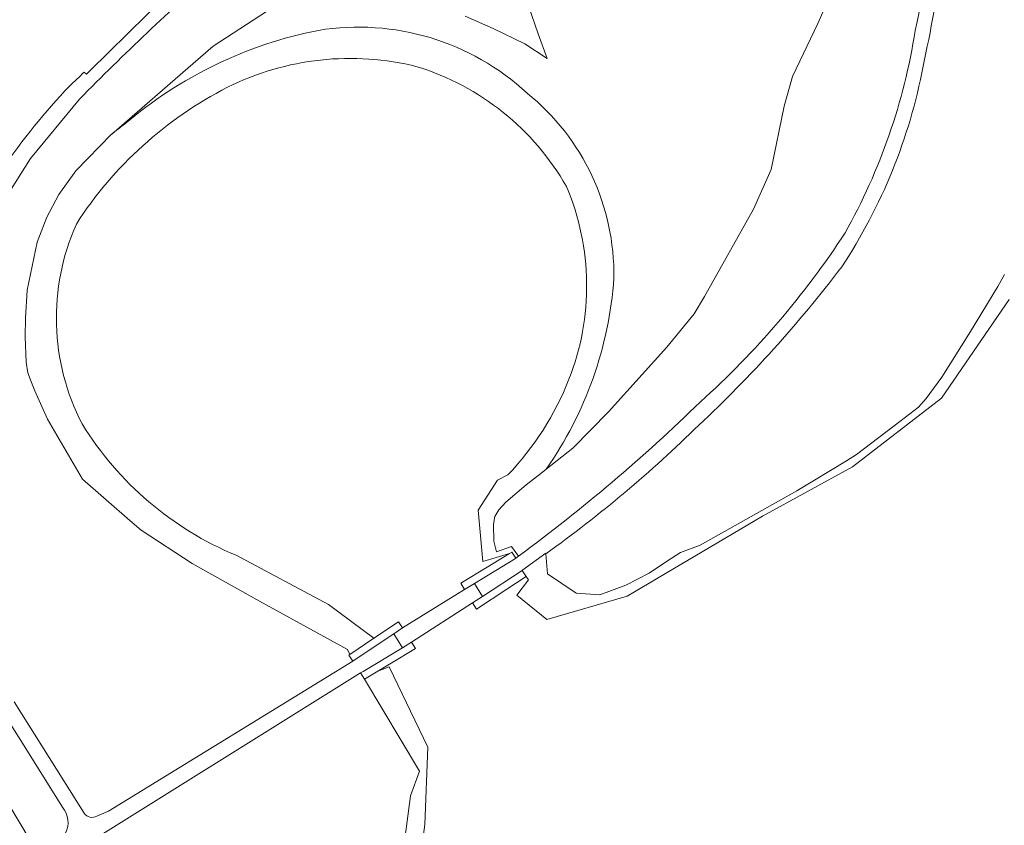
# Model space of a CAD drawing. Extents: x 184422 to 188298, y 343471 to 350189.
# Tile 218 of 256: x 186419 to 186554, y 347644 to 347754. Entities that reach past the tile are written whole.
import ezdxf

# ---------------------------------------------------------------- set-up
doc = ezdxf.new("R2010")
doc.units = 0
for name, color, linetype, lineweight in [('B-WA-GR-GRAS-GV', 252, 'Continuous', 13), ('B-WA-IE-TERREINAFSCHEIDING_KUNSTMATIG_MUUR-GV', 252, 'Continuous', 18), ('B-WA-KW-KUNSTWERK_DEK-GV', 252, 'Continuous', 18), ('B-WA-OG-TERREIN_ONBEGROEID-GV', 252, 'Continuous', 18), ('B-WA-OG-WATER_MEER-GV', 252, 'Continuous', 18), ('B-WA-OG-WATER_SLOOT-GV', 252, 'Continuous', 18), ('B-WA-VH-ONVERHARD-GV', 252, 'Continuous', 18), ('B-WA-VH-VERHARDING_GESLOTEN-GV', 252, 'Continuous', 18)]:
    doc.layers.add(name, color=color, linetype=linetype, lineweight=lineweight)

msp = doc.modelspace()

# ---------------------------------------------------------------- linework, layer by layer
at = {"layer": 'B-WA-GR-GRAS-GV'}
for points in [[(186547.672, 347777.316, -0.0185116), (186542.59, 347747.831)], [(186547.672, 347777.316, -0.0185116), (186542.59, 347747.831)], [(186547.672, 347777.316, -0.0185116), (186542.59, 347747.831)], [(186541.497, 347752.694, 0.0167685), (186544.543, 347769.402)], [(186541.497, 347752.694, 0.0167685), (186544.543, 347769.402)], [(186541.497, 347752.694, 0.0167685), (186544.543, 347769.402)], [(186446.048, 347761.14, 0.0183826), (186427.185, 347743.337)], [(186446.048, 347761.14, 0.0183826), (186427.185, 347743.337)], [(186446.048, 347761.14, 0.0183826), (186427.185, 347743.337)], [(186531.905, 347725.009, 0.0890803), (186541.497, 347752.694)], [(186531.905, 347725.009, 0.0890803), (186541.497, 347752.694)], [(186531.905, 347725.009, 0.0890803), (186541.497, 347752.694)], [(186542.59, 347747.831, -0.0991638), (186531.45, 347720.36)], [(186542.59, 347747.831, -0.0991638), (186531.45, 347720.36)], [(186542.59, 347747.831, -0.0991638), (186531.45, 347720.36)], [(186425.823, 347745.116, 0.0077421), (186427.812, 347746.999)], [(186425.823, 347745.116, 0.0077421), (186427.812, 347746.999)], [(186425.823, 347745.116, 0.0077421), (186427.812, 347746.999)], [(186409.469, 347720.99, -0.0841974), (186425.823, 347745.116)], [(186409.469, 347720.99, -0.0841974), (186425.823, 347745.116)], [(186409.469, 347720.99, -0.0841974), (186425.823, 347745.116)], [(186512.111, 347701.892, 0.0651786), (186531.905, 347725.009)], [(186512.111, 347701.892, 0.0651786), (186531.905, 347725.009)], [(186512.111, 347701.892, 0.0651786), (186531.905, 347725.009)], [(186531.45, 347720.36, -0.0422235), (186511.887, 347698.69)], [(186531.45, 347720.36, -0.0422235), (186511.887, 347698.69)], [(186531.45, 347720.36, -0.0422235), (186511.887, 347698.69)], [(186487.256, 347680.786, 0.033963), (186512.111, 347701.892)], [(186487.256, 347680.786, 0.033963), (186512.111, 347701.892)], [(186487.256, 347680.786, 0.033963), (186512.111, 347701.892)], [(186511.887, 347698.69, -0.0384536), (186490.979, 347681.11)], [(186511.887, 347698.69, -0.0384536), (186490.979, 347681.11)], [(186511.887, 347698.69, -0.0384536), (186490.979, 347681.11)], [(186425.272, 347642.866, 0.3003375), (186424.853, 347646.425)], [(186425.272, 347642.866, 0.3003375), (186424.853, 347646.425)], [(186425.272, 347642.866, 0.3003375), (186424.853, 347646.425)], [(186427.802, 347645.597, 0.3636593), (186429.562, 347645.185)], [(186427.802, 347645.597, 0.3636593), (186429.562, 347645.185)], [(186427.802, 347645.597, 0.3636593), (186429.562, 347645.185)]]:
    msp.add_lwpolyline(points, format="xyb", dxfattribs=at)
at = {"layer": 'B-WA-GR-GRAS-GV', "flags": 128}
for points in [[(186464.582, 347666.42), (186464.027, 347667.252), (186464.168, 347667.346), (186463.85, 347668.014), (186451.812, 347674.628), (186442.612, 347679.78), (186435.612, 347684.353), (186434.054, 347685.664), (186427.602, 347691.297), (186422.792, 347699.515), (186421.09, 347703.389), (186420.624, 347704.533), (186420.132, 347705.873), (186419.886, 347707.317), (186419.749, 347710.785), (186419.797, 347713.345), (186420.021, 347717.185), (186421.397, 347723.725), (186422.708, 347727.148), (186424.36, 347730.28), (186426.675, 347733.52), (186431.571, 347738.525), (186431.585, 347738.537), (186445.462, 347750.564), (186458.384, 347759.013)], [(186464.582, 347666.42), (186464.027, 347667.252), (186464.168, 347667.346), (186463.85, 347668.014), (186451.812, 347674.628), (186442.612, 347679.78), (186435.612, 347684.353), (186434.054, 347685.664), (186427.602, 347691.297), (186422.792, 347699.515), (186421.09, 347703.389), (186420.624, 347704.533), (186420.132, 347705.873), (186419.886, 347707.317), (186419.749, 347710.785), (186419.797, 347713.345), (186420.021, 347717.185), (186421.397, 347723.725), (186422.708, 347727.148), (186424.36, 347730.28), (186426.675, 347733.52), (186431.571, 347738.525), (186431.585, 347738.537), (186445.462, 347750.564), (186458.384, 347759.013)], [(186464.582, 347666.42), (186464.027, 347667.252), (186464.168, 347667.346), (186463.85, 347668.014), (186451.812, 347674.628), (186442.612, 347679.78), (186435.612, 347684.353), (186434.054, 347685.664), (186427.602, 347691.297), (186422.792, 347699.515), (186421.09, 347703.389), (186420.624, 347704.533), (186420.132, 347705.873), (186419.886, 347707.317), (186419.749, 347710.785), (186419.797, 347713.345), (186420.021, 347717.185), (186421.397, 347723.725), (186422.708, 347727.148), (186424.36, 347730.28), (186426.675, 347733.52), (186431.571, 347738.525), (186431.585, 347738.537), (186445.462, 347750.564), (186458.384, 347759.013)], [(186427.812, 347746.999), (186428.151, 347746.73), (186428.585, 347747.19), (186438.999, 347757.452)], [(186427.812, 347746.999), (186428.151, 347746.73), (186428.585, 347747.19), (186438.999, 347757.452)], [(186427.812, 347746.999), (186428.151, 347746.73), (186428.585, 347747.19), (186438.999, 347757.452)], [(186479.955, 347754.667), (186483.753, 347752.987), (186488.111, 347750.872), (186491.161, 347748.881), (186489.916, 347752.241), (186488.609, 347756.098)], [(186479.955, 347754.667), (186483.753, 347752.987), (186488.111, 347750.872), (186491.161, 347748.881), (186489.916, 347752.241), (186488.609, 347756.098)], [(186479.955, 347754.667), (186483.753, 347752.987), (186488.111, 347750.872), (186491.161, 347748.881), (186489.916, 347752.241), (186488.609, 347756.098)], [(186529.56, 347756.775), (186528.201, 347753.671), (186524.705, 347746.407), (186523.577, 347742.359), (186521.792, 347733.669), (186519.384, 347728.244), (186512.666, 347716.3), (186511.259, 347713.958), (186507.523, 347709.391), (186504.159, 347705.647), (186499.562, 347700.531), (186494.685, 347695.572), (186491.021, 347692.681), (186490.286, 347692.101), (186488.299, 347690.534), (186485.524, 347688.169), (186484.544, 347687.109), (186484.014, 347686.212), (186483.81, 347685.151), (186483.851, 347682.827), (186484.216, 347681.389), (186486.257, 347682.082), (186487.256, 347680.786)], [(186529.56, 347756.775), (186528.201, 347753.671), (186524.705, 347746.407), (186523.577, 347742.359), (186521.792, 347733.669), (186519.384, 347728.244), (186512.666, 347716.3), (186511.259, 347713.958), (186507.523, 347709.391), (186504.159, 347705.647), (186499.562, 347700.531), (186494.685, 347695.572), (186491.021, 347692.681), (186490.286, 347692.101), (186488.299, 347690.534), (186485.524, 347688.169), (186484.544, 347687.109), (186484.014, 347686.212), (186483.81, 347685.151), (186483.851, 347682.827), (186484.216, 347681.389), (186486.257, 347682.082), (186487.256, 347680.786)], [(186529.56, 347756.775), (186528.201, 347753.671), (186524.705, 347746.407), (186523.577, 347742.359), (186521.792, 347733.669), (186519.384, 347728.244), (186512.666, 347716.3), (186511.259, 347713.958), (186507.523, 347709.391), (186504.159, 347705.647), (186499.562, 347700.531), (186494.685, 347695.572), (186491.021, 347692.681), (186490.286, 347692.101), (186488.299, 347690.534), (186485.524, 347688.169), (186484.544, 347687.109), (186484.014, 347686.212), (186483.81, 347685.151), (186483.851, 347682.827), (186484.216, 347681.389), (186486.257, 347682.082), (186487.256, 347680.786)], [(186427.185, 347743.337), (186420.499, 347735.176), (186416.234, 347728.542), (186413.116, 347722.694), (186410.339, 347716.052), (186408.332, 347709.952), (186407.136, 347704.812), (186406.069, 347697.782)], [(186427.185, 347743.337), (186420.499, 347735.176), (186416.234, 347728.542), (186413.116, 347722.694), (186410.339, 347716.052), (186408.332, 347709.952), (186407.136, 347704.812), (186406.069, 347697.782)], [(186427.185, 347743.337), (186420.499, 347735.176), (186416.234, 347728.542), (186413.116, 347722.694), (186410.339, 347716.052), (186408.332, 347709.952), (186407.136, 347704.812), (186406.069, 347697.782)], [(186490.979, 347681.11), (186491.198, 347678.34), (186495.132, 347675.703), (186498.348, 347675.471), (186501.905, 347676.816), (186505.11, 347678.465), (186507.48, 347680.059), (186509.39, 347681.28), (186512.101, 347682.272), (186525.297, 347689.734), (186532.094, 347693.817), (186533.469, 347694.694), (186539.585, 347699.322), (186541.952, 347701.153), (186543.021, 347702.336), (186545.16, 347705.274), (186549.087, 347711.51), (186552.821, 347717.677), (186553.701, 347719.31)], [(186490.979, 347681.11), (186491.198, 347678.34), (186495.132, 347675.703), (186498.348, 347675.471), (186501.905, 347676.816), (186505.11, 347678.465), (186507.48, 347680.059), (186509.39, 347681.28), (186512.101, 347682.272), (186525.297, 347689.734), (186532.094, 347693.817), (186533.469, 347694.694), (186539.585, 347699.322), (186541.952, 347701.153), (186543.021, 347702.336), (186545.16, 347705.274), (186549.087, 347711.51), (186552.821, 347717.677), (186553.701, 347719.31)], [(186490.979, 347681.11), (186491.198, 347678.34), (186495.132, 347675.703), (186498.348, 347675.471), (186501.905, 347676.816), (186505.11, 347678.465), (186507.48, 347680.059), (186509.39, 347681.28), (186512.101, 347682.272), (186525.297, 347689.734), (186532.094, 347693.817), (186533.469, 347694.694), (186539.585, 347699.322), (186541.952, 347701.153), (186543.021, 347702.336), (186545.16, 347705.274), (186549.087, 347711.51), (186552.821, 347717.677), (186553.701, 347719.31)], [(186400.84, 347625.825), (186408.849, 347631.327), (186411.259, 347632.988), (186411.107, 347633.471), (186411.099, 347633.497), (186410.89, 347634.162), (186410.809, 347634.111), (186410.276, 347634.957), (186410.58, 347635.149), (186411.642, 347635.923), (186411.101, 347636.805), (186391.71, 347668.41), (186392.677, 347670.527), (186394.794, 347673.438), (186399.16, 347673.702), (186400.788, 347673.553), (186411.548, 347656.724), (186420.462, 347641.822), (186420.609, 347641.576), (186422.152, 347642.445), (186422.274, 347642.522), (186422.807, 347641.676), (186422.993, 347641.38), (186425.272, 347642.866)], [(186400.84, 347625.825), (186408.849, 347631.327), (186411.259, 347632.988), (186411.107, 347633.471), (186411.099, 347633.497), (186410.89, 347634.162), (186410.809, 347634.111), (186410.276, 347634.957), (186410.58, 347635.149), (186411.642, 347635.923), (186411.101, 347636.805), (186391.71, 347668.41), (186392.677, 347670.527), (186394.794, 347673.438), (186399.16, 347673.702), (186400.788, 347673.553), (186411.548, 347656.724), (186420.462, 347641.822), (186420.609, 347641.576), (186422.152, 347642.445), (186422.274, 347642.522), (186422.807, 347641.676), (186422.993, 347641.38), (186425.272, 347642.866)], [(186400.84, 347625.825), (186408.849, 347631.327), (186411.259, 347632.988), (186411.107, 347633.471), (186411.099, 347633.497), (186410.89, 347634.162), (186410.809, 347634.111), (186410.276, 347634.957), (186410.58, 347635.149), (186411.642, 347635.923), (186411.101, 347636.805), (186391.71, 347668.41), (186392.677, 347670.527), (186394.794, 347673.438), (186399.16, 347673.702), (186400.788, 347673.553), (186411.548, 347656.724), (186420.462, 347641.822), (186420.609, 347641.576), (186422.152, 347642.445), (186422.274, 347642.522), (186422.807, 347641.676), (186422.993, 347641.38), (186425.272, 347642.866)], [(186424.853, 347646.425), (186412.767, 347665.673)], [(186424.853, 347646.425), (186412.767, 347665.673)], [(186424.853, 347646.425), (186412.767, 347665.673)], [(186429.562, 347645.185), (186431.148, 347645.87), (186464.582, 347666.42)], [(186429.562, 347645.185), (186431.148, 347645.87), (186464.582, 347666.42)], [(186429.562, 347645.185), (186431.148, 347645.87), (186464.582, 347666.42)], [(186471.853, 347643.461), (186472.481, 347647.989), (186473.695, 347651.377), (186466.152, 347663.944), (186465.637, 347664.802), (186424.523, 347639.125)], [(186471.853, 347643.461), (186472.481, 347647.989), (186473.695, 347651.377), (186466.152, 347663.944), (186465.637, 347664.802), (186424.523, 347639.125)], [(186471.853, 347643.461), (186472.481, 347647.989), (186473.695, 347651.377), (186466.152, 347663.944), (186465.637, 347664.802), (186424.523, 347639.125)], [(186418.248, 347660.835), (186427.802, 347645.597)], [(186418.248, 347660.835), (186427.802, 347645.597)], [(186418.248, 347660.835), (186427.802, 347645.597)]]:
    msp.add_lwpolyline(points, dxfattribs=at)
at = {"layer": 'B-WA-IE-TERREINAFSCHEIDING_KUNSTMATIG_MUUR-GV', "flags": 128}
for points in [[(186486.814, 347680.464), (186486.848, 347680.485), (186486.328, 347681.34), (186486.003, 347681.142), (186482.966, 347679.292), (186479.326, 347677.074), (186479.846, 347676.219), (186481.202, 347677.044)], [(186486.814, 347680.464), (186486.848, 347680.485), (186486.328, 347681.34), (186486.003, 347681.142), (186482.966, 347679.292), (186479.326, 347677.074), (186479.846, 347676.219), (186481.202, 347677.044)], [(186486.814, 347680.464), (186486.848, 347680.485), (186486.328, 347681.34), (186486.003, 347681.142), (186482.966, 347679.292), (186479.326, 347677.074), (186479.846, 347676.219), (186481.202, 347677.044)], [(186487.719, 347678.827), (186482.308, 347675.273), (186480.943, 347674.376), (186481.493, 347673.541), (186485.623, 347676.253), (186488.268, 347677.991)], [(186487.719, 347678.827), (186482.308, 347675.273), (186480.943, 347674.376), (186481.493, 347673.541), (186485.623, 347676.253), (186488.268, 347677.991)], [(186487.719, 347678.827), (186482.308, 347675.273), (186480.943, 347674.376), (186481.493, 347673.541), (186485.623, 347676.253), (186488.268, 347677.991)], [(186464.624, 347666.448), (186470.173, 347670.153), (186471.38, 347670.958), (186470.825, 347671.79), (186467.454, 347669.54), (186464.168, 347667.346), (186464.027, 347667.252), (186464.582, 347666.42)], [(186464.624, 347666.448), (186470.173, 347670.153), (186471.38, 347670.958), (186470.825, 347671.79), (186467.454, 347669.54), (186464.168, 347667.346), (186464.027, 347667.252), (186464.582, 347666.42)], [(186464.624, 347666.448), (186470.173, 347670.153), (186471.38, 347670.958), (186470.825, 347671.79), (186467.454, 347669.54), (186464.168, 347667.346), (186464.027, 347667.252), (186464.582, 347666.42)], [(186466.152, 347663.944), (186468.005, 347665.058), (186469.837, 347666.158), (186473.133, 347668.139), (186472.618, 347668.997), (186471.366, 347668.245), (186465.97, 347665.002), (186465.637, 347664.802)], [(186466.152, 347663.944), (186468.005, 347665.058), (186469.837, 347666.158), (186473.133, 347668.139), (186472.618, 347668.997), (186471.366, 347668.245), (186465.97, 347665.002), (186465.637, 347664.802)], [(186466.152, 347663.944), (186468.005, 347665.058), (186469.837, 347666.158), (186473.133, 347668.139), (186472.618, 347668.997), (186471.366, 347668.245), (186465.97, 347665.002), (186465.637, 347664.802)]]:
    msp.add_lwpolyline(points, close=True, dxfattribs=at)
at = {"layer": 'B-WA-KW-KUNSTWERK_DEK-GV', "flags": 128}
msp.add_lwpolyline([(186471.366, 347668.245), (186472.618, 347668.997), (186480.943, 347674.376), (186482.308, 347675.273), (186481.202, 347677.044), (186479.846, 347676.219), (186471.38, 347670.958), (186470.173, 347670.153)], close=True, dxfattribs=at)
msp.add_lwpolyline([(186471.366, 347668.245), (186472.618, 347668.997), (186480.943, 347674.376), (186482.308, 347675.273), (186481.202, 347677.044), (186479.846, 347676.219), (186471.38, 347670.958), (186470.173, 347670.153)], close=True, dxfattribs=at)
msp.add_lwpolyline([(186471.366, 347668.245), (186472.618, 347668.997), (186480.943, 347674.376), (186482.308, 347675.273), (186481.202, 347677.044), (186479.846, 347676.219), (186471.38, 347670.958), (186470.173, 347670.153)], close=True, dxfattribs=at)
at = {"layer": 'B-WA-OG-TERREIN_ONBEGROEID-GV', "flags": 128}
for points in [[(186458.384, 347759.013), (186445.462, 347750.564), (186431.585, 347738.537)], [(186458.384, 347759.013), (186445.462, 347750.564), (186431.585, 347738.537)], [(186458.384, 347759.013), (186445.462, 347750.564), (186431.585, 347738.537)], [(186488.609, 347756.098), (186489.916, 347752.241), (186491.161, 347748.881), (186488.111, 347750.872), (186483.753, 347752.987), (186479.955, 347754.667)], [(186488.609, 347756.098), (186489.916, 347752.241), (186491.161, 347748.881), (186488.111, 347750.872), (186483.753, 347752.987), (186479.955, 347754.667)], [(186488.609, 347756.098), (186489.916, 347752.241), (186491.161, 347748.881), (186488.111, 347750.872), (186483.753, 347752.987), (186479.955, 347754.667)], [(186491.021, 347692.681), (186494.685, 347695.572), (186499.562, 347700.531), (186504.159, 347705.647), (186507.523, 347709.391), (186511.259, 347713.958), (186512.666, 347716.3), (186519.384, 347728.244), (186521.792, 347733.669), (186523.577, 347742.359), (186524.705, 347746.407), (186528.201, 347753.671), (186529.56, 347756.775)], [(186491.021, 347692.681), (186494.685, 347695.572), (186499.562, 347700.531), (186504.159, 347705.647), (186507.523, 347709.391), (186511.259, 347713.958), (186512.666, 347716.3), (186519.384, 347728.244), (186521.792, 347733.669), (186523.577, 347742.359), (186524.705, 347746.407), (186528.201, 347753.671), (186529.56, 347756.775)], [(186491.021, 347692.681), (186494.685, 347695.572), (186499.562, 347700.531), (186504.159, 347705.647), (186507.523, 347709.391), (186511.259, 347713.958), (186512.666, 347716.3), (186519.384, 347728.244), (186521.792, 347733.669), (186523.577, 347742.359), (186524.705, 347746.407), (186528.201, 347753.671), (186529.56, 347756.775)]]:
    msp.add_lwpolyline(points, dxfattribs=at)
at = {"layer": 'B-WA-OG-TERREIN_ONBEGROEID-GV'}
for points in [[(186459.867, 347752.728, -0.2311861), (186488.419, 347744.135)], [(186459.867, 347752.728, -0.2311861), (186488.419, 347744.135)], [(186459.867, 347752.728, -0.2311861), (186488.419, 347744.135)], [(186433.349, 347739.885, -0.1291462), (186459.867, 347752.728)], [(186433.349, 347739.885, -0.1291462), (186459.867, 347752.728)], [(186433.349, 347739.885, -0.1291462), (186459.867, 347752.728)], [(186488.419, 347744.135, -0.2310153), (186500.279, 347718.829)], [(186488.419, 347744.135, -0.2310153), (186500.279, 347718.829)], [(186488.419, 347744.135, -0.2310153), (186500.279, 347718.829)], [(186431.585, 347738.537, -0.0180166), (186433.349, 347739.885)], [(186431.585, 347738.537, -0.0180166), (186433.349, 347739.885)], [(186431.585, 347738.537, -0.0180166), (186433.349, 347739.885)], [(186500.279, 347718.829, -0.1358466), (186491.021, 347692.681)], [(186500.279, 347718.829, -0.1358466), (186491.021, 347692.681)], [(186500.279, 347718.829, -0.1358466), (186491.021, 347692.681)]]:
    msp.add_lwpolyline(points, format="xyb", dxfattribs=at)
at = {"layer": 'B-WA-OG-WATER_MEER-GV'}
for points in [[(186473.362, 347747.756, 0.1791273), (186447.425, 347744.938)], [(186473.362, 347747.756, 0.1791273), (186447.425, 347744.938)], [(186473.362, 347747.756, 0.1791273), (186447.425, 347744.938)], [(186493.794, 347731.364, 0.190153), (186473.362, 347747.756)], [(186493.794, 347731.364, 0.190153), (186473.362, 347747.756)], [(186493.794, 347731.364, 0.190153), (186473.362, 347747.756)], [(186447.425, 347744.938, 0.1321688), (186426.75, 347726.232)], [(186447.425, 347744.938, 0.1321688), (186426.75, 347726.232)], [(186447.425, 347744.938, 0.1321688), (186426.75, 347726.232)], [(186494.139, 347704.98, 0.1962933), (186493.794, 347731.364)], [(186494.139, 347704.98, 0.1962933), (186493.794, 347731.364)], [(186494.139, 347704.98, 0.1962933), (186493.794, 347731.364)], [(186426.75, 347726.232, 0.2277619), (186427.546, 347698.87)], [(186426.75, 347726.232, 0.2277619), (186427.546, 347698.87)], [(186426.75, 347726.232, 0.2277619), (186427.546, 347698.87)], [(186485.788, 347691.898, 0.0954986), (186494.139, 347704.98)], [(186485.788, 347691.898, 0.0954986), (186494.139, 347704.98)], [(186485.788, 347691.898, 0.0954986), (186494.139, 347704.98)], [(186427.546, 347698.87, 0.1576694), (186448.601, 347680.9)], [(186427.546, 347698.87, 0.1576694), (186448.601, 347680.9)], [(186427.546, 347698.87, 0.1576694), (186448.601, 347680.9)]]:
    msp.add_lwpolyline(points, format="xyb", dxfattribs=at)
at = {"layer": 'B-WA-OG-WATER_MEER-GV', "flags": 128}
for points in [[(186554.338, 347715.903), (186545.078, 347702.41), (186532.907, 347693.017), (186520.604, 347686.27), (186502.083, 347675.29), (186491.102, 347672.115), (186487.001, 347675.422), (186488.589, 347677.539), (186488.268, 347677.991), (186485.623, 347676.253), (186481.493, 347673.541), (186480.943, 347674.376), (186482.308, 347675.273), (186481.202, 347677.044), (186479.846, 347676.219), (186479.326, 347677.074), (186482.966, 347679.292), (186486.003, 347681.142), (186482.371, 347680.052), (186481.71, 347687.064), (186484.356, 347691.165), (186485.788, 347691.898)], [(186554.338, 347715.903), (186545.078, 347702.41), (186532.907, 347693.017), (186520.604, 347686.27), (186502.083, 347675.29), (186491.102, 347672.115), (186487.001, 347675.422), (186488.589, 347677.539), (186488.268, 347677.991), (186485.623, 347676.253), (186481.493, 347673.541), (186480.943, 347674.376), (186482.308, 347675.273), (186481.202, 347677.044), (186479.846, 347676.219), (186479.326, 347677.074), (186482.966, 347679.292), (186486.003, 347681.142), (186482.371, 347680.052), (186481.71, 347687.064), (186484.356, 347691.165), (186485.788, 347691.898)], [(186554.338, 347715.903), (186545.078, 347702.41), (186532.907, 347693.017), (186520.604, 347686.27), (186502.083, 347675.29), (186491.102, 347672.115), (186487.001, 347675.422), (186488.589, 347677.539), (186488.268, 347677.991), (186485.623, 347676.253), (186481.493, 347673.541), (186480.943, 347674.376), (186482.308, 347675.273), (186481.202, 347677.044), (186479.846, 347676.219), (186479.326, 347677.074), (186482.966, 347679.292), (186486.003, 347681.142), (186482.371, 347680.052), (186481.71, 347687.064), (186484.356, 347691.165), (186485.788, 347691.898)], [(186448.601, 347680.9), (186461.26, 347674.182), (186467.454, 347669.54), (186470.825, 347671.79), (186471.38, 347670.958), (186470.173, 347670.153), (186471.366, 347668.245), (186472.618, 347668.997), (186473.133, 347668.139), (186469.837, 347666.158), (186468.005, 347665.058), (186469.539, 347665.633), (186474.831, 347654.652), (186474.434, 347644.069), (186472.449, 347629.252)], [(186448.601, 347680.9), (186461.26, 347674.182), (186467.454, 347669.54), (186470.825, 347671.79), (186471.38, 347670.958), (186470.173, 347670.153), (186471.366, 347668.245), (186472.618, 347668.997), (186473.133, 347668.139), (186469.837, 347666.158), (186468.005, 347665.058), (186469.539, 347665.633), (186474.831, 347654.652), (186474.434, 347644.069), (186472.449, 347629.252)], [(186448.601, 347680.9), (186461.26, 347674.182), (186467.454, 347669.54), (186470.825, 347671.79), (186471.38, 347670.958), (186470.173, 347670.153), (186471.366, 347668.245), (186472.618, 347668.997), (186473.133, 347668.139), (186469.837, 347666.158), (186468.005, 347665.058), (186469.539, 347665.633), (186474.831, 347654.652), (186474.434, 347644.069), (186472.449, 347629.252)]]:
    msp.add_lwpolyline(points, dxfattribs=at)
at = {"layer": 'B-WA-OG-WATER_SLOOT-GV'}
for points in [[(186488.419, 347744.135, 0.2311861), (186459.867, 347752.728)], [(186488.419, 347744.135, 0.2311861), (186459.867, 347752.728)], [(186488.419, 347744.135, 0.2311861), (186459.867, 347752.728)], [(186459.867, 347752.728, 0.1291462), (186433.349, 347739.885)], [(186459.867, 347752.728, 0.1291462), (186433.349, 347739.885)], [(186459.867, 347752.728, 0.1291462), (186433.349, 347739.885)], [(186447.425, 347744.938, -0.1791273), (186473.362, 347747.756)], [(186447.425, 347744.938, -0.1791273), (186473.362, 347747.756)], [(186447.425, 347744.938, -0.1791273), (186473.362, 347747.756)], [(186473.362, 347747.756, -0.190153), (186493.794, 347731.364)], [(186473.362, 347747.756, -0.190153), (186493.794, 347731.364)], [(186473.362, 347747.756, -0.190153), (186493.794, 347731.364)], [(186426.75, 347726.232, -0.1321688), (186447.425, 347744.938)], [(186426.75, 347726.232, -0.1321688), (186447.425, 347744.938)], [(186426.75, 347726.232, -0.1321688), (186447.425, 347744.938)], [(186500.279, 347718.829, 0.2310153), (186488.419, 347744.135)], [(186500.279, 347718.829, 0.2310153), (186488.419, 347744.135)], [(186500.279, 347718.829, 0.2310153), (186488.419, 347744.135)], [(186433.349, 347739.885, 0.0180166), (186431.585, 347738.537)], [(186433.349, 347739.885, 0.0180166), (186431.585, 347738.537)], [(186433.349, 347739.885, 0.0180166), (186431.585, 347738.537)], [(186493.794, 347731.364, -0.1962933), (186494.139, 347704.98)], [(186493.794, 347731.364, -0.1962933), (186494.139, 347704.98)], [(186493.794, 347731.364, -0.1962933), (186494.139, 347704.98)], [(186427.546, 347698.87, -0.2277619), (186426.75, 347726.232)], [(186427.546, 347698.87, -0.2277619), (186426.75, 347726.232)], [(186427.546, 347698.87, -0.2277619), (186426.75, 347726.232)], [(186491.021, 347692.681, 0.1358466), (186500.279, 347718.829)], [(186491.021, 347692.681, 0.1358466), (186500.279, 347718.829)], [(186491.021, 347692.681, 0.1358466), (186500.279, 347718.829)], [(186494.139, 347704.98, -0.0954986), (186485.788, 347691.898)], [(186494.139, 347704.98, -0.0954986), (186485.788, 347691.898)], [(186494.139, 347704.98, -0.0954986), (186485.788, 347691.898)], [(186448.601, 347680.9, -0.1576694), (186427.546, 347698.87)], [(186448.601, 347680.9, -0.1576694), (186427.546, 347698.87)], [(186448.601, 347680.9, -0.1576694), (186427.546, 347698.87)]]:
    msp.add_lwpolyline(points, format="xyb", dxfattribs=at)
at = {"layer": 'B-WA-OG-WATER_SLOOT-GV', "flags": 128}
for points in [[(186431.585, 347738.537), (186431.571, 347738.525), (186426.675, 347733.52), (186424.36, 347730.28), (186422.708, 347727.148), (186421.397, 347723.725), (186420.021, 347717.185), (186419.797, 347713.345), (186419.749, 347710.785), (186419.886, 347707.317), (186420.132, 347705.873), (186420.624, 347704.533), (186421.09, 347703.389)], [(186431.585, 347738.537), (186431.571, 347738.525), (186426.675, 347733.52), (186424.36, 347730.28), (186422.708, 347727.148), (186421.397, 347723.725), (186420.021, 347717.185), (186419.797, 347713.345), (186419.749, 347710.785), (186419.886, 347707.317), (186420.132, 347705.873), (186420.624, 347704.533), (186421.09, 347703.389)], [(186431.585, 347738.537), (186431.571, 347738.525), (186426.675, 347733.52), (186424.36, 347730.28), (186422.708, 347727.148), (186421.397, 347723.725), (186420.021, 347717.185), (186419.797, 347713.345), (186419.749, 347710.785), (186419.886, 347707.317), (186420.132, 347705.873), (186420.624, 347704.533), (186421.09, 347703.389)], [(186553.701, 347719.31), (186552.821, 347717.677), (186549.087, 347711.51), (186545.16, 347705.274), (186543.021, 347702.336), (186541.952, 347701.153), (186539.585, 347699.322), (186533.469, 347694.694), (186532.094, 347693.817), (186525.297, 347689.734), (186512.101, 347682.272), (186509.39, 347681.28), (186507.48, 347680.059), (186505.11, 347678.465), (186501.905, 347676.816), (186498.348, 347675.471), (186495.132, 347675.703), (186491.198, 347678.34), (186490.979, 347681.11), (186490.973, 347681.193), (186487.816, 347678.893), (186487.719, 347678.827), (186488.268, 347677.991), (186488.589, 347677.539), (186487.001, 347675.422), (186491.102, 347672.115), (186502.083, 347675.29), (186520.604, 347686.27), (186532.907, 347693.017), (186545.078, 347702.41), (186554.338, 347715.903)], [(186553.701, 347719.31), (186552.821, 347717.677), (186549.087, 347711.51), (186545.16, 347705.274), (186543.021, 347702.336), (186541.952, 347701.153), (186539.585, 347699.322), (186533.469, 347694.694), (186532.094, 347693.817), (186525.297, 347689.734), (186512.101, 347682.272), (186509.39, 347681.28), (186507.48, 347680.059), (186505.11, 347678.465), (186501.905, 347676.816), (186498.348, 347675.471), (186495.132, 347675.703), (186491.198, 347678.34), (186490.979, 347681.11), (186490.973, 347681.193), (186487.816, 347678.893), (186487.719, 347678.827), (186488.268, 347677.991), (186488.589, 347677.539), (186487.001, 347675.422), (186491.102, 347672.115), (186502.083, 347675.29), (186520.604, 347686.27), (186532.907, 347693.017), (186545.078, 347702.41), (186554.338, 347715.903)], [(186553.701, 347719.31), (186552.821, 347717.677), (186549.087, 347711.51), (186545.16, 347705.274), (186543.021, 347702.336), (186541.952, 347701.153), (186539.585, 347699.322), (186533.469, 347694.694), (186532.094, 347693.817), (186525.297, 347689.734), (186512.101, 347682.272), (186509.39, 347681.28), (186507.48, 347680.059), (186505.11, 347678.465), (186501.905, 347676.816), (186498.348, 347675.471), (186495.132, 347675.703), (186491.198, 347678.34), (186490.979, 347681.11), (186490.973, 347681.193), (186487.816, 347678.893), (186487.719, 347678.827), (186488.268, 347677.991), (186488.589, 347677.539), (186487.001, 347675.422), (186491.102, 347672.115), (186502.083, 347675.29), (186520.604, 347686.27), (186532.907, 347693.017), (186545.078, 347702.41), (186554.338, 347715.903)], [(186421.09, 347703.389), (186422.792, 347699.515), (186427.602, 347691.297), (186434.054, 347685.664), (186435.612, 347684.353), (186442.612, 347679.78), (186451.812, 347674.628), (186463.85, 347668.014), (186464.168, 347667.346), (186467.454, 347669.54), (186461.26, 347674.182), (186448.601, 347680.9)], [(186421.09, 347703.389), (186422.792, 347699.515), (186427.602, 347691.297), (186434.054, 347685.664), (186435.612, 347684.353), (186442.612, 347679.78), (186451.812, 347674.628), (186463.85, 347668.014), (186464.168, 347667.346), (186467.454, 347669.54), (186461.26, 347674.182), (186448.601, 347680.9)], [(186421.09, 347703.389), (186422.792, 347699.515), (186427.602, 347691.297), (186434.054, 347685.664), (186435.612, 347684.353), (186442.612, 347679.78), (186451.812, 347674.628), (186463.85, 347668.014), (186464.168, 347667.346), (186467.454, 347669.54), (186461.26, 347674.182), (186448.601, 347680.9)], [(186485.788, 347691.898), (186484.356, 347691.165), (186481.71, 347687.064), (186482.371, 347680.052), (186486.003, 347681.142), (186486.328, 347681.34), (186486.848, 347680.485), (186487.256, 347680.786), (186486.257, 347682.082), (186484.216, 347681.389), (186483.851, 347682.827), (186483.81, 347685.151), (186484.014, 347686.212), (186484.544, 347687.109), (186485.524, 347688.169), (186488.299, 347690.534), (186490.286, 347692.101), (186491.021, 347692.681)], [(186485.788, 347691.898), (186484.356, 347691.165), (186481.71, 347687.064), (186482.371, 347680.052), (186486.003, 347681.142), (186486.328, 347681.34), (186486.848, 347680.485), (186487.256, 347680.786), (186486.257, 347682.082), (186484.216, 347681.389), (186483.851, 347682.827), (186483.81, 347685.151), (186484.014, 347686.212), (186484.544, 347687.109), (186485.524, 347688.169), (186488.299, 347690.534), (186490.286, 347692.101), (186491.021, 347692.681)], [(186485.788, 347691.898), (186484.356, 347691.165), (186481.71, 347687.064), (186482.371, 347680.052), (186486.003, 347681.142), (186486.328, 347681.34), (186486.848, 347680.485), (186487.256, 347680.786), (186486.257, 347682.082), (186484.216, 347681.389), (186483.851, 347682.827), (186483.81, 347685.151), (186484.014, 347686.212), (186484.544, 347687.109), (186485.524, 347688.169), (186488.299, 347690.534), (186490.286, 347692.101), (186491.021, 347692.681)]]:
    msp.add_lwpolyline(points, dxfattribs=at)
for points in [[(186399.16, 347673.702), (186417.813, 347640.497), (186420.462, 347641.822), (186411.548, 347656.724), (186400.788, 347673.553)], [(186399.16, 347673.702), (186417.813, 347640.497), (186420.462, 347641.822), (186411.548, 347656.724), (186400.788, 347673.553)], [(186399.16, 347673.702), (186417.813, 347640.497), (186420.462, 347641.822), (186411.548, 347656.724), (186400.788, 347673.553)], [(186461.535, 347595.651), (186463.586, 347597.238), (186466.893, 347611.657), (186469.956, 347621.357), (186472.449, 347629.252), (186474.434, 347644.069), (186474.831, 347654.652), (186469.539, 347665.633), (186468.005, 347665.058), (186466.152, 347663.944), (186473.695, 347651.377), (186472.481, 347647.989), (186471.853, 347643.461), (186470.768, 347635.635), (186469.654, 347633.527), (186469.433, 347633.108), (186470.327, 347630.927), (186470.364, 347629.687), (186468.982, 347624.719), (186467.053, 347615.708), (186464.845, 347609.025)], [(186461.535, 347595.651), (186463.586, 347597.238), (186466.893, 347611.657), (186469.956, 347621.357), (186472.449, 347629.252), (186474.434, 347644.069), (186474.831, 347654.652), (186469.539, 347665.633), (186468.005, 347665.058), (186466.152, 347663.944), (186473.695, 347651.377), (186472.481, 347647.989), (186471.853, 347643.461), (186470.768, 347635.635), (186469.654, 347633.527), (186469.433, 347633.108), (186470.327, 347630.927), (186470.364, 347629.687), (186468.982, 347624.719), (186467.053, 347615.708), (186464.845, 347609.025)], [(186461.535, 347595.651), (186463.586, 347597.238), (186466.893, 347611.657), (186469.956, 347621.357), (186472.449, 347629.252), (186474.434, 347644.069), (186474.831, 347654.652), (186469.539, 347665.633), (186468.005, 347665.058), (186466.152, 347663.944), (186473.695, 347651.377), (186472.481, 347647.989), (186471.853, 347643.461), (186470.768, 347635.635), (186469.654, 347633.527), (186469.433, 347633.108), (186470.327, 347630.927), (186470.364, 347629.687), (186468.982, 347624.719), (186467.053, 347615.708), (186464.845, 347609.025)]]:
    msp.add_lwpolyline(points, close=True, dxfattribs=at)
at = {"layer": 'B-WA-VH-ONVERHARD-GV'}
for points in [[(186542.59, 347747.831, 0.0185116), (186547.672, 347777.316)], [(186542.59, 347747.831, 0.0185116), (186547.672, 347777.316)], [(186542.59, 347747.831, 0.0185116), (186547.672, 347777.316)], [(186544.543, 347769.402, -0.0167685), (186541.497, 347752.694)], [(186544.543, 347769.402, -0.0167685), (186541.497, 347752.694)], [(186544.543, 347769.402, -0.0167685), (186541.497, 347752.694)], [(186427.185, 347743.337, -0.0183826), (186446.048, 347761.14)], [(186427.185, 347743.337, -0.0183826), (186446.048, 347761.14)], [(186427.185, 347743.337, -0.0183826), (186446.048, 347761.14)], [(186541.497, 347752.694, -0.0890803), (186531.905, 347725.009)], [(186541.497, 347752.694, -0.0890803), (186531.905, 347725.009)], [(186541.497, 347752.694, -0.0890803), (186531.905, 347725.009)], [(186531.45, 347720.36, 0.0991638), (186542.59, 347747.831)], [(186531.45, 347720.36, 0.0991638), (186542.59, 347747.831)], [(186531.45, 347720.36, 0.0991638), (186542.59, 347747.831)], [(186427.812, 347746.999, -0.0077421), (186425.823, 347745.116)], [(186427.812, 347746.999, -0.0077421), (186425.823, 347745.116)], [(186427.812, 347746.999, -0.0077421), (186425.823, 347745.116)], [(186425.823, 347745.116, 0.0841974), (186409.469, 347720.99)], [(186425.823, 347745.116, 0.0841974), (186409.469, 347720.99)], [(186425.823, 347745.116, 0.0841974), (186409.469, 347720.99)], [(186531.905, 347725.009, -0.0651786), (186512.111, 347701.892)], [(186531.905, 347725.009, -0.0651786), (186512.111, 347701.892)], [(186531.905, 347725.009, -0.0651786), (186512.111, 347701.892)], [(186511.887, 347698.69, 0.0422235), (186531.45, 347720.36)], [(186511.887, 347698.69, 0.0422235), (186531.45, 347720.36)], [(186511.887, 347698.69, 0.0422235), (186531.45, 347720.36)], [(186512.111, 347701.892, -0.033963), (186487.256, 347680.786)], [(186512.111, 347701.892, -0.033963), (186487.256, 347680.786)], [(186512.111, 347701.892, -0.033963), (186487.256, 347680.786)], [(186490.979, 347681.11, 0.0384536), (186511.887, 347698.69)], [(186490.979, 347681.11, 0.0384536), (186511.887, 347698.69)], [(186490.979, 347681.11, 0.0384536), (186511.887, 347698.69)], [(186424.853, 347646.425, -0.3003375), (186425.272, 347642.866)], [(186424.853, 347646.425, -0.3003375), (186425.272, 347642.866)], [(186424.853, 347646.425, -0.3003375), (186425.272, 347642.866)], [(186429.562, 347645.185, -0.3636593), (186427.802, 347645.597)], [(186429.562, 347645.185, -0.3636593), (186427.802, 347645.597)], [(186429.562, 347645.185, -0.3636593), (186427.802, 347645.597)]]:
    msp.add_lwpolyline(points, format="xyb", dxfattribs=at)
at = {"layer": 'B-WA-VH-ONVERHARD-GV', "flags": 128}
for points in [[(186438.999, 347757.452), (186428.585, 347747.19), (186428.151, 347746.73), (186427.812, 347746.999)], [(186438.999, 347757.452), (186428.585, 347747.19), (186428.151, 347746.73), (186427.812, 347746.999)], [(186438.999, 347757.452), (186428.585, 347747.19), (186428.151, 347746.73), (186427.812, 347746.999)], [(186406.069, 347697.782), (186407.136, 347704.812), (186408.332, 347709.952), (186410.339, 347716.052), (186413.116, 347722.694), (186416.234, 347728.542), (186420.499, 347735.176), (186427.185, 347743.337)], [(186406.069, 347697.782), (186407.136, 347704.812), (186408.332, 347709.952), (186410.339, 347716.052), (186413.116, 347722.694), (186416.234, 347728.542), (186420.499, 347735.176), (186427.185, 347743.337)], [(186406.069, 347697.782), (186407.136, 347704.812), (186408.332, 347709.952), (186410.339, 347716.052), (186413.116, 347722.694), (186416.234, 347728.542), (186420.499, 347735.176), (186427.185, 347743.337)], [(186487.256, 347680.786), (186486.848, 347680.485), (186486.814, 347680.464), (186481.202, 347677.044), (186482.308, 347675.273), (186487.719, 347678.827), (186487.816, 347678.893), (186490.973, 347681.193), (186490.979, 347681.11)], [(186487.256, 347680.786), (186486.848, 347680.485), (186486.814, 347680.464), (186481.202, 347677.044), (186482.308, 347675.273), (186487.719, 347678.827), (186487.816, 347678.893), (186490.973, 347681.193), (186490.979, 347681.11)], [(186487.256, 347680.786), (186486.848, 347680.485), (186486.814, 347680.464), (186481.202, 347677.044), (186482.308, 347675.273), (186487.719, 347678.827), (186487.816, 347678.893), (186490.973, 347681.193), (186490.979, 347681.11)], [(186424.706, 347642.068), (186423.401, 347641.243), (186423.189, 347641.109), (186421.517, 347640.052), (186422.391, 347637.794), (186424.439, 347639.073), (186424.523, 347639.125), (186465.637, 347664.802), (186465.97, 347665.002), (186471.366, 347668.245), (186470.173, 347670.153), (186464.624, 347666.448), (186464.582, 347666.42), (186431.148, 347645.87), (186429.562, 347645.185)], [(186424.706, 347642.068), (186423.401, 347641.243), (186423.189, 347641.109), (186421.517, 347640.052), (186422.391, 347637.794), (186424.439, 347639.073), (186424.523, 347639.125), (186465.637, 347664.802), (186465.97, 347665.002), (186471.366, 347668.245), (186470.173, 347670.153), (186464.624, 347666.448), (186464.582, 347666.42), (186431.148, 347645.87), (186429.562, 347645.185)], [(186424.706, 347642.068), (186423.401, 347641.243), (186423.189, 347641.109), (186421.517, 347640.052), (186422.391, 347637.794), (186424.439, 347639.073), (186424.523, 347639.125), (186465.637, 347664.802), (186465.97, 347665.002), (186471.366, 347668.245), (186470.173, 347670.153), (186464.624, 347666.448), (186464.582, 347666.42), (186431.148, 347645.87), (186429.562, 347645.185)], [(186412.767, 347665.673), (186424.853, 347646.425)], [(186412.767, 347665.673), (186424.853, 347646.425)], [(186412.767, 347665.673), (186424.853, 347646.425)], [(186427.802, 347645.597), (186418.248, 347660.835)], [(186427.802, 347645.597), (186418.248, 347660.835)], [(186427.802, 347645.597), (186418.248, 347660.835)]]:
    msp.add_lwpolyline(points, dxfattribs=at)
at = {"layer": 'B-WA-VH-VERHARDING_GESLOTEN-GV', "flags": 128}
msp.add_lwpolyline([(186472.618, 347668.997), (186480.943, 347674.376), (186482.308, 347675.273), (186481.202, 347677.044), (186479.846, 347676.219), (186471.38, 347670.958), (186470.173, 347670.153), (186471.366, 347668.245)], close=True, dxfattribs=at)
msp.add_lwpolyline([(186472.618, 347668.997), (186480.943, 347674.376), (186482.308, 347675.273), (186481.202, 347677.044), (186479.846, 347676.219), (186471.38, 347670.958), (186470.173, 347670.153), (186471.366, 347668.245)], close=True, dxfattribs=at)
msp.add_lwpolyline([(186472.618, 347668.997), (186480.943, 347674.376), (186482.308, 347675.273), (186481.202, 347677.044), (186479.846, 347676.219), (186471.38, 347670.958), (186470.173, 347670.153), (186471.366, 347668.245)], close=True, dxfattribs=at)

doc.saveas('drawing.dxf')
